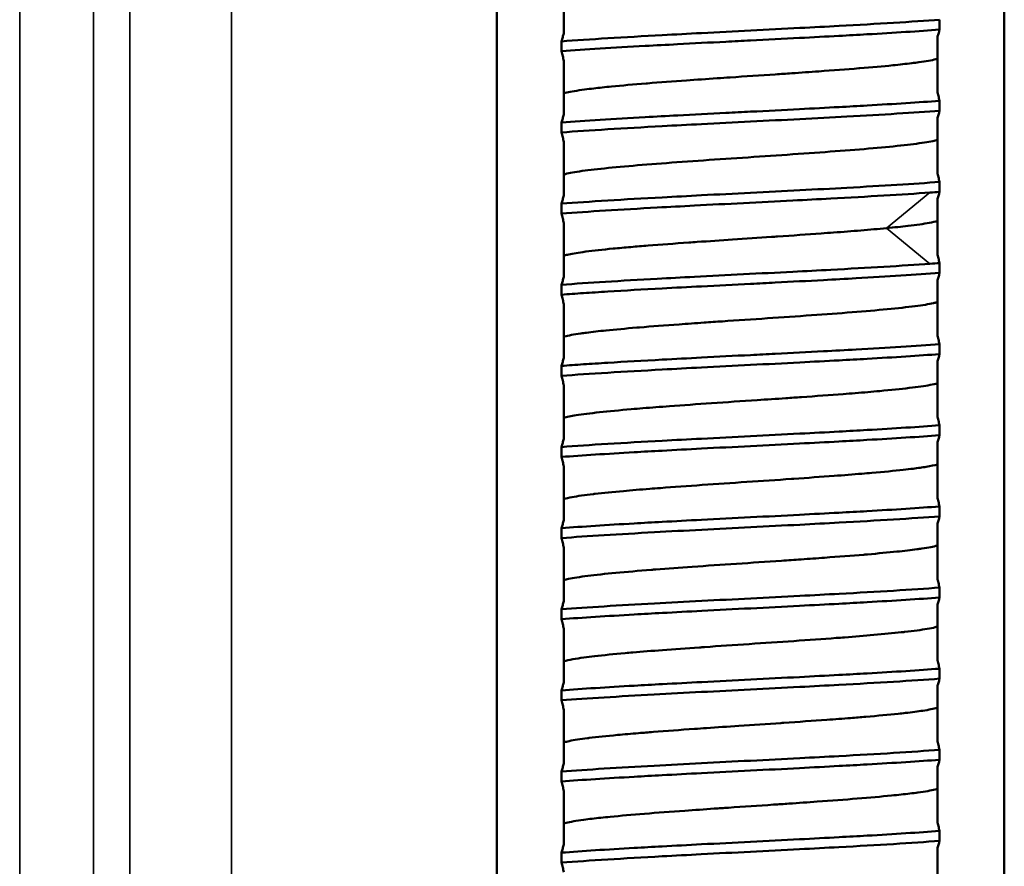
# Model space of a CAD drawing. Header units: inches. Extents: x 0 to 234, y 0 to 165.
# Tile 39 of 85: x 61.738 to 62.12, y 123.195 to 123.524. Entities that reach past the tile are written whole.
import ezdxf

# ---------------------------------------------------------------- set-up
doc = ezdxf.new("R2010")
doc.units = ezdxf.units.IN
doc.header["$LTSCALE"] = 10
doc.header["$MEASUREMENT"] = 0
doc.layers.add('Visible (ANSI)', color=7, linetype='Continuous', lineweight=50)
doc.layers.add('Visible Narrow (ANSI)', color=7, linetype='Continuous', lineweight=35)

msp = doc.modelspace()

# ---------------------------------------------------------------- linework, layer by layer
at = {"layer": 'Visible (ANSI)'}
for p, q in [((61.92331, 127.70481), (61.92331, 122.85441)), ((62.12016, 127.70481), (62.12016, 122.85441)), ((61.94928, 123.53909), (61.94928, 123.51827)), ((62.09504, 123.52358), (62.09504, 123.51973)), ((61.94843, 123.5113), (61.94843, 123.51516)), ((62.09419, 123.51662), (62.09419, 123.4958)), ((61.94928, 123.5076), (61.94928, 123.48678)), ((62.09504, 123.49209), (62.09504, 123.48823)), ((61.94843, 123.47981), (61.94843, 123.48366)), ((62.09419, 123.48512), (62.09419, 123.4643)), ((61.94928, 123.4761), (61.94928, 123.45528)), ((62.09504, 123.46059), (62.09504, 123.45674)), ((61.94843, 123.44831), (61.94843, 123.45217)), ((62.09419, 123.45362), (62.09419, 123.4328)), ((61.94928, 123.44461), (61.94928, 123.42378)), ((62.09504, 123.4291), (62.09504, 123.42524)), ((62.09419, 123.42213), (62.09419, 123.40131)), ((61.94843, 123.41682), (61.94843, 123.42067)), ((61.94928, 123.41311), (61.94928, 123.39229)), ((62.09504, 123.3976), (62.09504, 123.39374)), ((61.94843, 123.38532), (61.94843, 123.38918)), ((62.09419, 123.39063), (62.09419, 123.36981)), ((61.94928, 123.38161), (61.94928, 123.36079)), ((62.09504, 123.3661), (62.09504, 123.36225)), ((61.94843, 123.35382), (61.94843, 123.35768)), ((62.09419, 123.35914), (62.09419, 123.33832)), ((61.94928, 123.35012), (61.94928, 123.3293)), ((62.09504, 123.33461), (62.09504, 123.33075)), ((61.94843, 123.32233), (61.94843, 123.32618)), ((62.09419, 123.32764), (62.09419, 123.30682)), ((61.94928, 123.31862), (61.94928, 123.2978)), ((62.09504, 123.30311), (62.09504, 123.29926)), ((62.09419, 123.29614), (62.09419, 123.27532)), ((61.94843, 123.29083), (61.94843, 123.29469)), ((61.94928, 123.28712), (61.94928, 123.2663)), ((62.09504, 123.27162), (62.09504, 123.26776)), ((61.94843, 123.25934), (61.94843, 123.26319)), ((62.09419, 123.26465), (62.09419, 123.24383)), ((61.94928, 123.25563), (61.94928, 123.23481)), ((62.09504, 123.24012), (62.09504, 123.23626)), ((61.94843, 123.22784), (61.94843, 123.2317)), ((62.09419, 123.23315), (62.09419, 123.21233)), ((61.94928, 123.22413), (61.94928, 123.20331)), ((62.09504, 123.20862), (62.09504, 123.20477)), ((61.94843, 123.19634), (61.94843, 123.2002)), ((62.09419, 123.20166), (62.09419, 123.18083))]:
    msp.add_line(p, q, dxfattribs=at)
for centre, major_axis, ratio, start_param, end_param in [((62.02155, 123.4565), (0.09862, 0.00353), 0.036263, 5.497148, 5.551845), ((62.02154, 123.42906), (-0.09862, -0.00338), 0.0376, 2.355611, 2.410308)]:
    msp.add_ellipse(centre, major_axis=major_axis, ratio=ratio, start_param=start_param, end_param=end_param, dxfattribs=at)
for points, knots in [([(62.09504, 123.52358), (62.08973, 123.52318), (62.08373, 123.52278), (62.0706, 123.52197), (62.06352, 123.52156), (62.05113, 123.52089), (62.04604, 123.52062), (62.03459, 123.52003), (62.0282, 123.5197), (62.0154, 123.51905), (62.00901, 123.51872), (61.99754, 123.51813), (61.99244, 123.51786), (61.98001, 123.51718), (61.97291, 123.51678), (61.95976, 123.51597), (61.95374, 123.51557), (61.94843, 123.51516)], [0.000001, 0.000001, 0.000001, 0.000001, 0.0606308, 0.0606308, 0.1212647, 0.1212647, 0.1614984, 0.1614984, 0.2103458, 0.2103458, 0.2591905, 0.2591905, 0.2995726, 0.2995726, 0.3603058, 0.3603058, 0.4210462, 0.4210462, 0.4210462, 0.4210462]), ([(61.94843, 123.5113), (61.95294, 123.51165), (61.95795, 123.51199), (61.96882, 123.51268), (61.97466, 123.51302), (61.98488, 123.5136), (61.9891, 123.51382), (61.99951, 123.51438), (62.00578, 123.5147), (62.0153, 123.51519), (62.01849, 123.51535), (62.02808, 123.51584), (62.03445, 123.51616), (62.04592, 123.51676), (62.05103, 123.51703), (62.05973, 123.5175), (62.06336, 123.5177), (62.07219, 123.51821), (62.07723, 123.51851), (62.08667, 123.51912), (62.09105, 123.51942), (62.09504, 123.51973)], [0.000001, 0.000001, 0.000001, 0.000001, 0.0515254, 0.0515254, 0.1030202, 0.1030202, 0.1373355, 0.1373355, 0.1859656, 0.1859656, 0.2103388, 0.2103388, 0.2590951, 0.2590951, 0.2995468, 0.2995468, 0.3298425, 0.3298425, 0.3753508, 0.3753508, 0.4209079, 0.4209079, 0.4209079, 0.4209079]), ([(61.94843, 123.51516), (61.94857, 123.5157), (61.94871, 123.51622), (61.94899, 123.51726), (61.94914, 123.51777), (61.94928, 123.51827)], [0.000001, 0.000001, 0.000001, 0.000001, 0.01112773, 0.01112773, 0.02225422, 0.02225422, 0.02225422, 0.02225422]), ([(62.09504, 123.51973), (62.0949, 123.51919), (62.09475, 123.51867), (62.09447, 123.51763), (62.09433, 123.51712), (62.09419, 123.51662)], [0.000001, 0.000001, 0.000001, 0.000001, 0.01112773, 0.01112773, 0.02225425, 0.02225425, 0.02225425, 0.02225425]), ([(61.94928, 123.5076), (61.94914, 123.5082), (61.949, 123.50882), (61.94871, 123.51005), (61.94857, 123.51068), (61.94843, 123.5113)], [0.000001, 0.000001, 0.000001, 0.000001, 0.01141784, 0.01141784, 0.02283508, 0.02283508, 0.02283508, 0.02283508]), ([(61.94928, 123.495), (61.94961, 123.49509), (61.94998, 123.49519), (61.95039, 123.49528), (61.95206, 123.49568), (61.95439, 123.49607), (61.95732, 123.49646), (61.95844, 123.49661), (61.95964, 123.49676), (61.96093, 123.49691), (61.96302, 123.49715), (61.96531, 123.49739), (61.96779, 123.49764), (61.9718, 123.49803), (61.97631, 123.49842), (61.98121, 123.49881), (61.9814, 123.49883), (61.98159, 123.49884), (61.98178, 123.49886), (61.98652, 123.49924), (61.99158, 123.49961), (61.99685, 123.49999), (62.00071, 123.50026), (62.00469, 123.50054), (62.00874, 123.50082), (62.01044, 123.50093), (62.01215, 123.50105), (62.01386, 123.50117), (62.01967, 123.50156), (62.02552, 123.50195), (62.03131, 123.50234), (62.03344, 123.50249), (62.03557, 123.50263), (62.03768, 123.50278), (62.04127, 123.50303), (62.0448, 123.50327), (62.04822, 123.50352), (62.05367, 123.50391), (62.05886, 123.5043), (62.06369, 123.5047), (62.06381, 123.50471), (62.06394, 123.50472), (62.06407, 123.50473), (62.06875, 123.50511), (62.07303, 123.50549), (62.07685, 123.50587), (62.07955, 123.50614), (62.08202, 123.50641), (62.08422, 123.50669), (62.0852, 123.50681), (62.08613, 123.50693), (62.08699, 123.50705), (62.0898, 123.50744), (62.09201, 123.50783), (62.09355, 123.50822), (62.09378, 123.50828), (62.09399, 123.50834), (62.09419, 123.5084)], [1.9870279, 1.9870279, 1.9870279, 1.9870279, 1.9978932, 1.9978932, 1.9978932, 2.0425455, 2.0425455, 2.0425455, 2.0595595, 2.0595595, 2.0595595, 2.0871052, 2.0871052, 2.0871052, 2.1317848, 2.1317848, 2.1317848, 2.1335288, 2.1335288, 2.1335288, 2.1764473, 2.1764473, 2.1764473, 2.2078382, 2.2078382, 2.2078382, 2.2210108, 2.2210108, 2.2210108, 2.265656, 2.265656, 2.265656, 2.2821326, 2.2821326, 2.2821326, 2.3102109, 2.3102109, 2.3102109, 2.3548889, 2.3548889, 2.3548889, 2.3560748, 2.3560748, 2.3560748, 2.3995557, 2.3995557, 2.3995557, 2.430395, 2.430395, 2.430395, 2.444114, 2.444114, 2.444114, 2.4887543, 2.4887543, 2.4887543, 2.4952564, 2.4952564, 2.4952564, 2.4952564]), ([(62.09419, 123.4958), (62.09433, 123.49519), (62.09447, 123.49458), (62.09475, 123.49334), (62.09489, 123.49272), (62.09504, 123.49209)], [0.000001, 0.000001, 0.000001, 0.000001, 0.01141791, 0.01141791, 0.02283521, 0.02283521, 0.02283521, 0.02283521]), ([(62.09504, 123.49209), (62.09105, 123.49178), (62.08668, 123.49148), (62.07724, 123.49087), (62.07221, 123.49057), (62.06339, 123.49006), (62.05976, 123.48986), (62.05107, 123.48939), (62.04596, 123.48912), (62.0345, 123.48853), (62.02812, 123.4882), (62.01854, 123.48771), (62.01535, 123.48755), (62.00582, 123.48706), (61.99955, 123.48674), (61.98914, 123.48619), (61.98492, 123.48596), (61.97468, 123.48538), (61.96884, 123.48504), (61.95796, 123.48435), (61.95294, 123.48401), (61.94843, 123.48366)], [0.000001, 0.000001, 0.000001, 0.000001, 0.0455248, 0.0455248, 0.0909996, 0.0909996, 0.1212718, 0.1212718, 0.1616933, 0.1616933, 0.2104485, 0.2104485, 0.2348217, 0.2348217, 0.2834578, 0.2834578, 0.317801, 0.317801, 0.3693389, 0.3693389, 0.420906, 0.420906, 0.420906, 0.420906]), ([(61.94843, 123.47981), (61.95374, 123.48021), (61.95975, 123.48062), (61.97289, 123.48143), (61.97999, 123.48183), (61.9924, 123.48251), (61.99751, 123.48278), (62.00898, 123.48337), (62.01536, 123.4837), (62.03458, 123.48467), (62.04727, 123.48532), (62.06597, 123.48635), (62.07247, 123.48673), (62.08456, 123.48748), (62.0901, 123.48785), (62.09504, 123.48823)], [0.000001, 0.000001, 0.000001, 0.000001, 0.0606935, 0.0606935, 0.1213862, 0.1213862, 0.1617709, 0.1617709, 0.2105912, 0.2105912, 0.3083799, 0.3083799, 0.3648098, 0.3648098, 0.4212619, 0.4212619, 0.4212619, 0.4212619]), ([(61.94843, 123.48366), (61.94857, 123.4842), (61.94871, 123.48473), (61.94899, 123.48576), (61.94914, 123.48627), (61.94928, 123.48678)], [0.000001, 0.000001, 0.000001, 0.000001, 0.01112769, 0.01112769, 0.02225416, 0.02225416, 0.02225416, 0.02225416]), ([(62.09504, 123.48823), (62.0949, 123.4877), (62.09475, 123.48717), (62.09447, 123.48613), (62.09433, 123.48562), (62.09419, 123.48512)], [0.000001, 0.000001, 0.000001, 0.000001, 0.01112769, 0.01112769, 0.02225416, 0.02225416, 0.02225416, 0.02225416]), ([(61.94928, 123.4761), (61.94914, 123.47671), (61.949, 123.47732), (61.94871, 123.47856), (61.94857, 123.47918), (61.94843, 123.47981)], [0.000001, 0.000001, 0.000001, 0.000001, 0.01141811, 0.01141811, 0.02283908, 0.02283908, 0.02283908, 0.02283908]), ([(61.94928, 123.4635), (61.9493, 123.46351), (61.94932, 123.46351), (61.94934, 123.46352), (61.95072, 123.46391), (61.95276, 123.4643), (61.95541, 123.46469), (61.95805, 123.46509), (61.96132, 123.46548), (61.96511, 123.46587), (61.9689, 123.46626), (61.9732, 123.46666), (61.97791, 123.46705), (61.98262, 123.46744), (61.98776, 123.46783), (61.99312, 123.46822), (61.9985, 123.46862), (62.00413, 123.46901), (62.0099, 123.4694), (62.01566, 123.46979), (62.02152, 123.47019), (62.02733, 123.47058), (62.03312, 123.47097), (62.0389, 123.47136), (62.04445, 123.47175), (62.05001, 123.47215), (62.05533, 123.47254), (62.06032, 123.47293), (62.0653, 123.47332), (62.06995, 123.47372), (62.07408, 123.47411), (62.07823, 123.4745), (62.08188, 123.47489), (62.08497, 123.47528), (62.08805, 123.47568), (62.09055, 123.47607), (62.09239, 123.47646), (62.09308, 123.47661), (62.09368, 123.47675), (62.09419, 123.4769)], [0.7918744, 0.7918744, 0.7918744, 0.7918744, 0.7925525, 0.7925525, 0.7925525, 0.8372193, 0.8372193, 0.8372193, 0.881839, 0.881839, 0.881839, 0.9265377, 0.9265377, 0.9265377, 0.9711365, 0.9711365, 0.9711365, 1.0158453, 1.0158453, 1.0158453, 1.0605107, 1.0605107, 1.0605107, 1.1051207, 1.1051207, 1.1051207, 1.1498104, 1.1498104, 1.1498104, 1.1944011, 1.1944011, 1.1944011, 1.2391034, 1.2391034, 1.2391034, 1.2837669, 1.2837669, 1.2837669, 1.3005102, 1.3005102, 1.3005102, 1.3005102]), ([(62.09419, 123.4643), (62.09433, 123.46369), (62.09447, 123.46308), (62.09475, 123.46184), (62.09489, 123.46122), (62.09504, 123.46059)], [0.000001, 0.000001, 0.000001, 0.000001, 0.01141783, 0.01141783, 0.02283506, 0.02283506, 0.02283506, 0.02283506]), ([(62.09504, 123.46059), (62.0901, 123.46022), (62.08456, 123.45984), (62.07247, 123.45909), (62.06597, 123.45871), (62.04727, 123.45768), (62.03458, 123.45703), (62.01536, 123.45606), (62.00898, 123.45573), (61.99751, 123.45513), (61.99241, 123.45487), (61.97999, 123.45419), (61.97289, 123.45379), (61.95975, 123.45298), (61.95374, 123.45257), (61.94843, 123.45217)], [0.000001, 0.000001, 0.000001, 0.000001, 0.0564515, 0.0564515, 0.1128799, 0.1128799, 0.2106693, 0.2106693, 0.2594902, 0.2594902, 0.2998754, 0.2998754, 0.3605686, 0.3605686, 0.4212616, 0.4212616, 0.4212616, 0.4212616]), ([(61.94843, 123.44831), (61.95351, 123.4487), (61.95922, 123.44909), (61.9717, 123.44986), (61.97842, 123.45025), (61.9902, 123.45089), (61.99503, 123.45115), (62.00621, 123.45173), (62.01257, 123.45206), (62.02537, 123.45271), (62.03177, 123.45303), (62.04308, 123.45362), (62.048, 123.45388), (62.06004, 123.45452), (62.06697, 123.45491), (62.07994, 123.45569), (62.08594, 123.45607), (62.09133, 123.45646)], [0.000001, 0.000001, 0.000001, 0.000001, 0.0580246, 0.0580246, 0.1160584, 0.1160584, 0.1546425, 0.1546425, 0.2034658, 0.2034658, 0.2523048, 0.2523048, 0.2909739, 0.2909739, 0.3491384, 0.3491384, 0.4072937, 0.4072937, 0.4072937, 0.4072937]), ([(62.09504, 123.45674), (62.0949, 123.4562), (62.09475, 123.45567), (62.09447, 123.45464), (62.09433, 123.45413), (62.09419, 123.45362)], [0.000001, 0.000001, 0.000001, 0.000001, 0.01112777, 0.01112777, 0.02225429, 0.02225429, 0.02225429, 0.02225429]), ([(61.94843, 123.45217), (61.94857, 123.4527), (61.94871, 123.45323), (61.94899, 123.45427), (61.94914, 123.45478), (61.94928, 123.45528)], [0.000001, 0.000001, 0.000001, 0.000001, 0.0111256, 0.0111256, 0.02224766, 0.02224766, 0.02224766, 0.02224766]), ([(61.94928, 123.44461), (61.94914, 123.44521), (61.949, 123.44582), (61.94871, 123.44706), (61.94857, 123.44768), (61.94843, 123.44831)], [0.000001, 0.000001, 0.000001, 0.000001, 0.01141783, 0.01141783, 0.02283505, 0.02283505, 0.02283505, 0.02283505]), ([(62.0744, 123.44264), (62.07748, 123.44293), (62.08028, 123.44323), (62.08276, 123.44352), (62.0861, 123.44391), (62.08889, 123.4443), (62.09102, 123.44469), (62.09232, 123.44493), (62.09337, 123.44517), (62.09419, 123.4454)], [0.0000019, 0.0000019, 0.0000019, 0.0000019, 0.0332445, 0.0332445, 0.0332445, 0.0778313, 0.0778313, 0.0778313, 0.1047978, 0.1047978, 0.1047978, 0.1047978]), ([(61.94928, 123.432), (61.94968, 123.43212), (61.95014, 123.43224), (61.95065, 123.43235), (61.95217, 123.43269), (61.95419, 123.43304), (61.95667, 123.43338), (61.95703, 123.43343), (61.9574, 123.43348), (61.95778, 123.43353), (61.96078, 123.43392), (61.96435, 123.43431), (61.96842, 123.43471), (61.97058, 123.43491), (61.97289, 123.43512), (61.97533, 123.43533), (61.97746, 123.43552), (61.97968, 123.4357), (61.98198, 123.43588), (61.98691, 123.43627), (61.99219, 123.43667), (61.99772, 123.43706), (61.99882, 123.43714), (61.99993, 123.43722), (62.00105, 123.43729), (62.00554, 123.43761), (62.01014, 123.43792), (62.01477, 123.43824), (62.01977, 123.43857), (62.02481, 123.43891), (62.02982, 123.43925), (62.03062, 123.4393), (62.03142, 123.43936), (62.03221, 123.43941), (62.03799, 123.4398), (62.04365, 123.4402), (62.04907, 123.44059), (62.05072, 123.44071), (62.05234, 123.44083), (62.05394, 123.44095), (62.05761, 123.44122), (62.06112, 123.44149), (62.06444, 123.44176), (62.06799, 123.44206), (62.07133, 123.44235), (62.0744, 123.44264)], [5.1984002, 5.1984002, 5.1984002, 5.1984002, 5.2116494, 5.2116494, 5.2116494, 5.250634, 5.250634, 5.250634, 5.2563171, 5.2563171, 5.2563171, 5.3010416, 5.3010416, 5.3010416, 5.3248238, 5.3248238, 5.3248238, 5.3456594, 5.3456594, 5.3456594, 5.3903793, 5.3903793, 5.3903793, 5.3992826, 5.3992826, 5.3992826, 5.4350223, 5.4350223, 5.4350223, 5.4735529, 5.4735529, 5.4735529, 5.4796882, 5.4796882, 5.4796882, 5.5243632, 5.5243632, 5.5243632, 5.5378979, 5.5378979, 5.5378979, 5.56895, 5.56895, 5.56895, 5.6021926, 5.6021926, 5.6021926, 5.6021926]), ([(62.09419, 123.4328), (62.09433, 123.4322), (62.09447, 123.43158), (62.09475, 123.43035), (62.09489, 123.42972), (62.09504, 123.4291)], [0.000001, 0.000001, 0.000001, 0.000001, 0.01141788, 0.01141788, 0.02283518, 0.02283518, 0.02283518, 0.02283518]), ([(62.09133, 123.42882), (62.08594, 123.42843), (62.07994, 123.42805), (62.06697, 123.42727), (62.06004, 123.42688), (62.048, 123.42624), (62.04308, 123.42598), (62.03177, 123.42539), (62.02537, 123.42507), (62.01257, 123.42442), (62.00621, 123.42409), (61.99503, 123.42351), (61.9902, 123.42325), (61.97842, 123.42261), (61.9717, 123.42222), (61.95922, 123.42145), (61.95351, 123.42106), (61.94843, 123.42067)], [0.0000016, 0.0000016, 0.0000016, 0.0000016, 0.0581572, 0.0581572, 0.1163221, 0.1163221, 0.1549914, 0.1549914, 0.2038298, 0.2038298, 0.2526527, 0.2526527, 0.291237, 0.291237, 0.3492713, 0.3492713, 0.4072954, 0.4072954, 0.4072954, 0.4072954]), ([(61.94843, 123.41682), (61.95108, 123.41702), (61.95391, 123.41722), (61.95989, 123.41763), (61.96304, 123.41783), (61.97289, 123.41844), (61.97998, 123.41884), (61.99239, 123.41951), (61.9975, 123.41978), (62.00897, 123.42038), (62.01535, 123.4207), (62.02494, 123.42119), (62.02813, 123.42135), (62.03765, 123.42184), (62.04392, 123.42217), (62.05433, 123.42272), (62.05855, 123.42295), (62.06879, 123.42352), (62.07462, 123.42386), (62.08551, 123.42455), (62.09052, 123.4249), (62.09504, 123.42524)], [0.000001, 0.000001, 0.000001, 0.000001, 0.0303206, 0.0303206, 0.0606385, 0.0606385, 0.1212965, 0.1212965, 0.1617042, 0.1617042, 0.2104956, 0.2104956, 0.2348654, 0.2348654, 0.2834836, 0.2834836, 0.3178293, 0.3178293, 0.3693501, 0.3693501, 0.4209258, 0.4209258, 0.4209258, 0.4209258]), ([(61.94843, 123.42067), (61.94857, 123.42121), (61.94871, 123.42173), (61.94899, 123.42277), (61.94914, 123.42328), (61.94928, 123.42378)], [0.000001, 0.000001, 0.000001, 0.000001, 0.01112768, 0.01112768, 0.02225414, 0.02225414, 0.02225414, 0.02225414]), ([(62.09504, 123.42524), (62.0949, 123.42471), (62.09475, 123.42418), (62.09447, 123.42314), (62.09433, 123.42263), (62.09419, 123.42213)], [0.000001, 0.000001, 0.000001, 0.000001, 0.01112769, 0.01112769, 0.02225415, 0.02225415, 0.02225415, 0.02225415]), ([(61.94928, 123.41311), (61.94914, 123.41372), (61.949, 123.41433), (61.94871, 123.41556), (61.94857, 123.41619), (61.94843, 123.41682)], [0.000001, 0.000001, 0.000001, 0.000001, 0.01141802, 0.01141802, 0.022837, 0.022837, 0.022837, 0.022837]), ([(61.94928, 123.40051), (61.94937, 123.40053), (61.94946, 123.40056), (61.94956, 123.40059), (61.951, 123.40098), (61.95311, 123.40137), (61.95583, 123.40176), (61.95654, 123.40187), (61.95729, 123.40197), (61.95808, 123.40207), (61.96032, 123.40236), (61.96287, 123.40265), (61.9657, 123.40294), (61.96926, 123.4033), (61.97324, 123.40367), (61.9776, 123.40403), (61.97795, 123.40406), (61.9783, 123.40409), (61.97866, 123.40412), (61.98342, 123.40451), (61.98856, 123.4049), (61.99397, 123.40529), (61.99712, 123.40552), (62.00036, 123.40575), (62.00368, 123.40598), (62.00603, 123.40614), (62.00841, 123.40631), (62.0108, 123.40647), (62.01657, 123.40686), (62.02242, 123.40725), (62.02824, 123.40765), (62.03404, 123.40804), (62.0398, 123.40843), (62.04532, 123.40882), (62.05084, 123.40921), (62.05614, 123.40961), (62.0611, 123.41), (62.06606, 123.41039), (62.07063, 123.41078), (62.07473, 123.41118), (62.07881, 123.41157), (62.08243, 123.41196), (62.08545, 123.41235), (62.08847, 123.41274), (62.09089, 123.41314), (62.09267, 123.41353), (62.0931, 123.41362), (62.09349, 123.41372), (62.09384, 123.41381), (62.09396, 123.41384), (62.09408, 123.41388), (62.09419, 123.41391)], [4.0029387, 4.0029387, 4.0029387, 4.0029387, 4.0059476, 4.0059476, 4.0059476, 4.050618, 4.050618, 4.050618, 4.0622633, 4.0622633, 4.0622633, 4.0952077, 4.0952077, 4.0952077, 4.136559, 4.136559, 4.136559, 4.1398696, 4.1398696, 4.1398696, 4.1845651, 4.1845651, 4.1845651, 4.2106178, 4.2106178, 4.2106178, 4.2291475, 4.2291475, 4.2291475, 4.2738276, 4.2738276, 4.2738276, 4.3184276, 4.3184276, 4.3184276, 4.3630912, 4.3630912, 4.3630912, 4.4077934, 4.4077934, 4.4077934, 4.4523841, 4.4523841, 4.4523841, 4.4970738, 4.4970738, 4.4970738, 4.5077707, 4.5077707, 4.5077707, 4.5114371, 4.5114371, 4.5114371, 4.5114371]), ([(62.09419, 123.40131), (62.09433, 123.4007), (62.09447, 123.40009), (62.09475, 123.39885), (62.09489, 123.39823), (62.09504, 123.3976)], [0.000001, 0.000001, 0.000001, 0.000001, 0.01141783, 0.01141783, 0.02283505, 0.02283505, 0.02283505, 0.02283505]), ([(62.09504, 123.3976), (62.09052, 123.39726), (62.08551, 123.39691), (62.07462, 123.39622), (62.06879, 123.39588), (62.05855, 123.39531), (62.05433, 123.39508), (62.04392, 123.39452), (62.03765, 123.3942), (62.02813, 123.39371), (62.02494, 123.39355), (62.01535, 123.39306), (62.00897, 123.39274), (61.9975, 123.39214), (61.99239, 123.39187), (61.97998, 123.3912), (61.97289, 123.3908), (61.96304, 123.39019), (61.95989, 123.38999), (61.95391, 123.38958), (61.95108, 123.38938), (61.94843, 123.38918)], [0.000001, 0.000001, 0.000001, 0.000001, 0.0515768, 0.0515768, 0.1030979, 0.1030979, 0.137444, 0.137444, 0.1860625, 0.1860625, 0.2104326, 0.2104326, 0.2592247, 0.2592247, 0.2996326, 0.2996326, 0.3602907, 0.3602907, 0.3906087, 0.3906087, 0.4209285, 0.4209285, 0.4209285, 0.4209285]), ([(61.94843, 123.38532), (61.95374, 123.38573), (61.95975, 123.38613), (61.9729, 123.38694), (61.98, 123.38734), (61.9924, 123.38802), (61.99749, 123.38829), (62.00894, 123.38888), (62.01532, 123.38921), (62.02812, 123.38986), (62.0345, 123.39018), (62.04597, 123.39078), (62.05107, 123.39105), (62.05976, 123.39152), (62.06339, 123.39172), (62.07222, 123.39223), (62.07725, 123.39253), (62.08668, 123.39314), (62.09106, 123.39344), (62.09504, 123.39374)], [0.000001, 0.000001, 0.000001, 0.000001, 0.0607188, 0.0607188, 0.1214147, 0.1214147, 0.1616839, 0.1616839, 0.2104858, 0.2104858, 0.2593175, 0.2593175, 0.2996907, 0.2996907, 0.3300008, 0.3300008, 0.3754805, 0.3754805, 0.4209699, 0.4209699, 0.4209699, 0.4209699]), ([(61.94843, 123.38918), (61.94857, 123.38971), (61.94871, 123.39024), (61.94899, 123.39128), (61.94914, 123.39179), (61.94928, 123.39229)], [0.000001, 0.000001, 0.000001, 0.000001, 0.01113101, 0.01113101, 0.02225975, 0.02225975, 0.02225975, 0.02225975]), ([(62.09504, 123.39374), (62.0949, 123.39321), (62.09475, 123.39268), (62.09447, 123.39164), (62.09433, 123.39113), (62.09419, 123.39063)], [0.000001, 0.000001, 0.000001, 0.000001, 0.01112775, 0.01112775, 0.02225426, 0.02225426, 0.02225426, 0.02225426]), ([(61.94928, 123.38161), (61.94914, 123.38222), (61.949, 123.38283), (61.94871, 123.38407), (61.94857, 123.38469), (61.94843, 123.38532)], [0.000001, 0.000001, 0.000001, 0.000001, 0.01141779, 0.01141779, 0.02283503, 0.02283503, 0.02283503, 0.02283503]), ([(61.94928, 123.36901), (61.95041, 123.36934), (61.95202, 123.36967), (61.95406, 123.37), (61.95649, 123.37039), (61.95955, 123.37078), (61.96315, 123.37118), (61.96676, 123.37157), (61.97088, 123.37196), (61.97546, 123.37235), (61.97692, 123.37248), (61.97843, 123.3726), (61.97998, 123.37273), (61.98327, 123.373), (61.98672, 123.37326), (61.9903, 123.37353), (61.99551, 123.37392), (62.00099, 123.3743), (62.00663, 123.37469), (62.01243, 123.37509), (62.01834, 123.37548), (62.02425, 123.37588), (62.02798, 123.37613), (62.03171, 123.37638), (62.0354, 123.37664), (62.03745, 123.37678), (62.03948, 123.37692), (62.04149, 123.37706), (62.04711, 123.37745), (62.05254, 123.37784), (62.05765, 123.37823), (62.05922, 123.37835), (62.06076, 123.37848), (62.06227, 123.3786), (62.06567, 123.37887), (62.06887, 123.37914), (62.07184, 123.37941), (62.07615, 123.3798), (62.07999, 123.38019), (62.08328, 123.38059), (62.08657, 123.38098), (62.08928, 123.38137), (62.09135, 123.38176), (62.09249, 123.38198), (62.09344, 123.3822), (62.09419, 123.38241)], [2.8082906, 2.8082906, 2.8082906, 2.8082906, 2.8457829, 2.8457829, 2.8457829, 2.8903378, 2.8903378, 2.8903378, 2.9349764, 2.9349764, 2.9349764, 2.9492653, 2.9492653, 2.9492653, 2.9795329, 2.9795329, 2.9795329, 3.0236019, 3.0236019, 3.0236019, 3.0688872, 3.0688872, 3.0688872, 3.0975205, 3.0975205, 3.0975205, 3.1134402, 3.1134402, 3.1134402, 3.1580805, 3.1580805, 3.1580805, 3.1717995, 3.1717995, 3.1717995, 3.2026388, 3.2026388, 3.2026388, 3.2473056, 3.2473056, 3.2473056, 3.2919836, 3.2919836, 3.2919836, 3.3165668, 3.3165668, 3.3165668, 3.3165668]), ([(62.09419, 123.36981), (62.09433, 123.3692), (62.09447, 123.36859), (62.09475, 123.36736), (62.09489, 123.36673), (62.09504, 123.3661)], [0.000001, 0.000001, 0.000001, 0.000001, 0.01141787, 0.01141787, 0.02283516, 0.02283516, 0.02283516, 0.02283516]), ([(62.09504, 123.3661), (62.09106, 123.3658), (62.08668, 123.3655), (62.07725, 123.36489), (62.07222, 123.36459), (62.06339, 123.36408), (62.05976, 123.36388), (62.05107, 123.36341), (62.04597, 123.36314), (62.0345, 123.36254), (62.02812, 123.36222), (62.01532, 123.36157), (62.00894, 123.36124), (61.99749, 123.36065), (61.9924, 123.36038), (61.98, 123.3597), (61.9729, 123.3593), (61.95975, 123.35849), (61.95374, 123.35809), (61.94843, 123.35768)], [0.000001, 0.000001, 0.000001, 0.000001, 0.0454901, 0.0454901, 0.0909697, 0.0909697, 0.1212795, 0.1212795, 0.1616525, 0.1616525, 0.2104845, 0.2104845, 0.2592866, 0.2592866, 0.2995556, 0.2995556, 0.3602511, 0.3602511, 0.4209684, 0.4209684, 0.4209684, 0.4209684]), ([(61.94843, 123.35382), (61.95241, 123.35413), (61.95679, 123.35443), (61.96622, 123.35504), (61.97125, 123.35534), (61.98007, 123.35585), (61.9837, 123.35605), (61.99239, 123.35652), (61.99749, 123.35679), (62.00895, 123.35739), (62.01533, 123.35771), (62.0281, 123.35836), (62.03447, 123.35869), (62.04593, 123.35928), (62.05104, 123.35955), (62.05973, 123.36002), (62.06336, 123.36022), (62.07219, 123.36073), (62.07723, 123.36103), (62.08667, 123.36164), (62.09105, 123.36194), (62.09504, 123.36225)], [0.000001, 0.000001, 0.000001, 0.000001, 0.0455143, 0.0455143, 0.0909623, 0.0909623, 0.1212611, 0.1212611, 0.1616569, 0.1616569, 0.210414, 0.210414, 0.2591246, 0.2591246, 0.2995275, 0.2995275, 0.3298315, 0.3298315, 0.3753293, 0.3753293, 0.4208923, 0.4208923, 0.4208923, 0.4208923]), ([(61.94843, 123.35768), (61.94857, 123.35822), (61.94871, 123.35874), (61.94899, 123.35978), (61.94914, 123.36029), (61.94928, 123.36079)], [0.000001, 0.000001, 0.000001, 0.000001, 0.01112771, 0.01112771, 0.02225417, 0.02225417, 0.02225417, 0.02225417]), ([(62.09504, 123.36225), (62.0949, 123.36171), (62.09475, 123.36119), (62.09447, 123.36015), (62.09433, 123.35964), (62.09419, 123.35914)], [0.000001, 0.000001, 0.000001, 0.000001, 0.01112775, 0.01112775, 0.02225425, 0.02225425, 0.02225425, 0.02225425]), ([(61.94928, 123.35012), (61.94914, 123.35072), (61.949, 123.35134), (61.94871, 123.35257), (61.94857, 123.3532), (61.94843, 123.35382)], [0.000001, 0.000001, 0.000001, 0.000001, 0.01141788, 0.01141788, 0.02283519, 0.02283519, 0.02283519, 0.02283519]), ([(61.94928, 123.33752), (61.9493, 123.33752), (61.94932, 123.33753), (61.94934, 123.33753), (61.95016, 123.33777), (61.95121, 123.338), (61.95249, 123.33823), (61.95463, 123.33863), (61.95741, 123.33902), (61.96077, 123.33941), (61.96098, 123.33943), (61.96119, 123.33946), (61.96141, 123.33948), (61.96462, 123.33985), (61.9683, 123.34022), (61.97239, 123.34059), (61.97556, 123.34087), (61.97897, 123.34116), (61.98259, 123.34144), (61.98394, 123.34155), (61.98532, 123.34166), (61.98672, 123.34176), (61.99187, 123.34216), (61.99733, 123.34255), (62.00297, 123.34294), (62.0086, 123.34333), (62.01444, 123.34373), (62.02025, 123.34412), (62.02607, 123.34451), (62.0319, 123.3449), (62.03761, 123.34529), (62.0379, 123.34531), (62.03819, 123.34533), (62.03848, 123.34535), (62.04388, 123.34573), (62.04912, 123.3461), (62.0541, 123.34647), (62.05785, 123.34675), (62.06145, 123.34703), (62.06486, 123.34731), (62.06621, 123.34742), (62.06753, 123.34753), (62.06881, 123.34765), (62.07333, 123.34804), (62.07741, 123.34843), (62.08094, 123.34882), (62.08229, 123.34897), (62.08356, 123.34912), (62.08475, 123.34927), (62.08668, 123.34951), (62.08838, 123.34976), (62.08983, 123.35), (62.09167, 123.3503), (62.09313, 123.35061), (62.09419, 123.35092)], [1.6136186, 1.6136186, 1.6136186, 1.6136186, 1.6142855, 1.6142855, 1.6142855, 1.640821, 1.640821, 1.640821, 1.6855101, 1.6855101, 1.6855101, 1.688314, 1.688314, 1.688314, 1.7301708, 1.7301708, 1.7301708, 1.7626125, 1.7626125, 1.7626125, 1.7747507, 1.7747507, 1.7747507, 1.8194117, 1.8194117, 1.8194117, 1.863978, 1.863978, 1.863978, 1.9086616, 1.9086616, 1.9086616, 1.9109441, 1.9109441, 1.9109441, 1.9533223, 1.9533223, 1.9533223, 1.9852466, 1.9852466, 1.9852466, 1.9978932, 1.9978932, 1.9978932, 2.0425455, 2.0425455, 2.0425455, 2.0595595, 2.0595595, 2.0595595, 2.0871052, 2.0871052, 2.0871052, 2.121967, 2.121967, 2.121967, 2.121967]), ([(62.09419, 123.33832), (62.09433, 123.33771), (62.09447, 123.3371), (62.09475, 123.33586), (62.09489, 123.33524), (62.09504, 123.33461)], [0.000001, 0.000001, 0.000001, 0.000001, 0.01141784, 0.01141784, 0.02283513, 0.02283513, 0.02283513, 0.02283513]), ([(62.09504, 123.33461), (62.09105, 123.3343), (62.08667, 123.334), (62.07723, 123.33339), (62.07219, 123.33309), (62.06336, 123.33258), (62.05973, 123.33238), (62.05104, 123.33191), (62.04593, 123.33164), (62.03447, 123.33104), (62.0281, 123.33072), (62.01533, 123.33007), (62.00895, 123.32974), (61.99749, 123.32915), (61.99239, 123.32888), (61.9837, 123.32841), (61.98007, 123.32821), (61.97125, 123.3277), (61.96622, 123.3274), (61.95679, 123.32679), (61.95241, 123.32649), (61.94843, 123.32618)], [0.000001, 0.000001, 0.000001, 0.000001, 0.0455644, 0.0455644, 0.0910623, 0.0910623, 0.1213664, 0.1213664, 0.1617695, 0.1617695, 0.21048, 0.21048, 0.2592368, 0.2592368, 0.2996325, 0.2996325, 0.3299314, 0.3299314, 0.3753793, 0.3753793, 0.4208926, 0.4208926, 0.4208926, 0.4208926]), ([(61.94843, 123.32233), (61.95338, 123.32271), (61.95893, 123.32308), (61.97105, 123.32384), (61.97757, 123.32421), (61.99629, 123.32524), (62.00898, 123.32589), (62.0282, 123.32687), (62.03458, 123.32719), (62.04604, 123.32779), (62.05113, 123.32806), (62.06353, 123.32873), (62.07061, 123.32914), (62.08374, 123.32994), (62.08974, 123.33035), (62.09504, 123.33075)], [0.000001, 0.000001, 0.000001, 0.000001, 0.0565692, 0.0565692, 0.1131141, 0.1131141, 0.2109067, 0.2109067, 0.2597289, 0.2597289, 0.300053, 0.300053, 0.3606581, 0.3606581, 0.4212616, 0.4212616, 0.4212616, 0.4212616]), ([(62.09504, 123.33075), (62.0949, 123.33022), (62.09475, 123.32969), (62.09447, 123.32865), (62.09433, 123.32814), (62.09419, 123.32764)], [0.000001, 0.000001, 0.000001, 0.000001, 0.01112568, 0.01112568, 0.0222483, 0.0222483, 0.0222483, 0.0222483]), ([(61.94843, 123.32618), (61.94857, 123.32672), (61.94871, 123.32725), (61.94899, 123.32828), (61.94914, 123.32879), (61.94928, 123.3293)], [0.000001, 0.000001, 0.000001, 0.000001, 0.01112777, 0.01112777, 0.02225429, 0.02225429, 0.02225429, 0.02225429]), ([(61.94928, 123.31862), (61.94914, 123.31923), (61.949, 123.31984), (61.94871, 123.32108), (61.94857, 123.3217), (61.94843, 123.32233)], [0.000001, 0.000001, 0.000001, 0.000001, 0.01141783, 0.01141783, 0.02283506, 0.02283506, 0.02283506, 0.02283506]), ([(61.94928, 123.30602), (61.9498, 123.30617), (61.95041, 123.30632), (61.95111, 123.30647), (61.95297, 123.30686), (61.95547, 123.30725), (61.95856, 123.30764), (61.96164, 123.30804), (61.96533, 123.30843), (61.96947, 123.30882), (61.97362, 123.30921), (61.97824, 123.3096), (61.98324, 123.31), (61.98383, 123.31004), (61.98442, 123.31009), (61.98501, 123.31014), (61.9895, 123.31048), (61.99423, 123.31083), (61.99913, 123.31117), (62.00467, 123.31157), (62.01044, 123.31196), (62.01625, 123.31235), (62.02208, 123.31274), (62.02792, 123.31314), (62.03368, 123.31353), (62.03625, 123.3137), (62.03879, 123.31388), (62.04131, 123.31405), (62.04443, 123.31427), (62.04748, 123.31449), (62.05045, 123.3147), (62.05583, 123.3151), (62.06093, 123.31549), (62.06565, 123.31588), (62.06615, 123.31592), (62.06665, 123.31596), (62.06714, 123.31601), (62.07128, 123.31636), (62.07506, 123.31671), (62.07843, 123.31706), (62.08134, 123.31736), (62.08394, 123.31766), (62.08619, 123.31796), (62.08687, 123.31805), (62.08751, 123.31814), (62.08811, 123.31823), (62.09076, 123.31863), (62.09279, 123.31902), (62.09415, 123.31941), (62.09416, 123.31941), (62.09418, 123.31942), (62.09419, 123.31942)], [0.4181878, 0.4181878, 0.4181878, 0.4181878, 0.4351815, 0.4351815, 0.4351815, 0.4798955, 0.4798955, 0.4798955, 0.524508, 0.524508, 0.524508, 0.5692283, 0.5692283, 0.5692283, 0.5744531, 0.5744531, 0.5744531, 0.613896, 0.613896, 0.613896, 0.6585246, 0.6585246, 0.6585246, 0.7032314, 0.7032314, 0.7032314, 0.723169, 0.723169, 0.723169, 0.7478376, 0.7478376, 0.7478376, 0.7925525, 0.7925525, 0.7925525, 0.7973124, 0.7973124, 0.7973124, 0.8372193, 0.8372193, 0.8372193, 0.8716011, 0.8716011, 0.8716011, 0.881839, 0.881839, 0.881839, 0.9265377, 0.9265377, 0.9265377, 0.9269217, 0.9269217, 0.9269217, 0.9269217]), ([(62.09504, 123.30311), (62.08974, 123.30271), (62.08374, 123.3023), (62.07061, 123.30149), (62.06353, 123.30109), (62.05113, 123.30042), (62.04604, 123.30015), (62.03458, 123.29955), (62.0282, 123.29923), (62.00898, 123.29825), (61.99629, 123.2976), (61.97757, 123.29657), (61.97105, 123.2962), (61.95893, 123.29544), (61.95338, 123.29507), (61.94843, 123.29469)], [0.000001, 0.000001, 0.000001, 0.000001, 0.0606048, 0.0606048, 0.1212102, 0.1212102, 0.1615343, 0.1615343, 0.2103559, 0.2103559, 0.3081479, 0.3081479, 0.3646933, 0.3646933, 0.421262, 0.421262, 0.421262, 0.421262]), ([(62.09419, 123.30682), (62.09433, 123.30621), (62.09447, 123.3056), (62.09475, 123.30436), (62.09489, 123.30374), (62.09504, 123.30311)], [0.000001, 0.000001, 0.000001, 0.000001, 0.01141812, 0.01141812, 0.02283838, 0.02283838, 0.02283838, 0.02283838]), ([(61.94843, 123.29083), (61.95242, 123.29114), (61.95681, 123.29144), (61.96626, 123.29205), (61.9713, 123.29235), (61.98013, 123.29286), (61.98377, 123.29306), (61.99247, 123.29353), (61.99759, 123.2938), (62.00905, 123.2944), (62.01541, 123.29472), (62.02815, 123.29537), (62.0345, 123.29569), (62.04595, 123.29629), (62.05106, 123.29656), (62.05975, 123.29703), (62.06338, 123.29723), (62.0722, 123.29774), (62.07723, 123.29804), (62.08667, 123.29865), (62.09105, 123.29895), (62.09504, 123.29926)], [0.000001, 0.000001, 0.000001, 0.000001, 0.045638, 0.045638, 0.0911156, 0.0911156, 0.1214552, 0.1214552, 0.1619338, 0.1619338, 0.210566, 0.210566, 0.2591645, 0.2591645, 0.2995899, 0.2995899, 0.3298819, 0.3298819, 0.3753334, 0.3753334, 0.4208926, 0.4208926, 0.4208926, 0.4208926]), ([(62.09504, 123.29926), (62.0949, 123.29872), (62.09475, 123.29819), (62.09447, 123.29716), (62.09433, 123.29665), (62.09419, 123.29614)], [0.000001, 0.000001, 0.000001, 0.000001, 0.01112777, 0.01112777, 0.02225429, 0.02225429, 0.02225429, 0.02225429]), ([(61.94843, 123.29469), (61.94857, 123.29522), (61.94871, 123.29575), (61.94899, 123.29679), (61.94914, 123.2973), (61.94928, 123.2978)], [0.000001, 0.000001, 0.000001, 0.000001, 0.0111277, 0.0111277, 0.02225416, 0.02225416, 0.02225416, 0.02225416]), ([(61.94928, 123.28712), (61.94914, 123.28773), (61.949, 123.28834), (61.94871, 123.28958), (61.94857, 123.2902), (61.94843, 123.29083)], [0.000001, 0.000001, 0.000001, 0.000001, 0.01141788, 0.01141788, 0.02283519, 0.02283519, 0.02283519, 0.02283519]), ([(61.94928, 123.27452), (61.95017, 123.27478), (61.95136, 123.27504), (61.95283, 123.2753), (61.95405, 123.27552), (61.95546, 123.27574), (61.95707, 123.27595), (61.95837, 123.27613), (61.95978, 123.2763), (61.9613, 123.27648), (61.9647, 123.27687), (61.96866, 123.27726), (61.97308, 123.27766), (61.97405, 123.27774), (61.97504, 123.27783), (61.97605, 123.27791), (61.97965, 123.27822), (61.9835, 123.27853), (61.98753, 123.27883), (61.99209, 123.27918), (61.9969, 123.27952), (62.00187, 123.27987), (62.00253, 123.27992), (62.00319, 123.27996), (62.00386, 123.28001), (62.00953, 123.2804), (62.01533, 123.28079), (62.02116, 123.28119), (62.02697, 123.28158), (62.03283, 123.28197), (62.0385, 123.28236), (62.04418, 123.28275), (62.04969, 123.28315), (62.05492, 123.28354), (62.05601, 123.28362), (62.05709, 123.2837), (62.05816, 123.28379), (62.06219, 123.2841), (62.06599, 123.28441), (62.06952, 123.28471), (62.07341, 123.28506), (62.07697, 123.2854), (62.08014, 123.28574), (62.0806, 123.28579), (62.08105, 123.28584), (62.08149, 123.28589), (62.08498, 123.28628), (62.0879, 123.28668), (62.0902, 123.28707), (62.09142, 123.28728), (62.09246, 123.28749), (62.09332, 123.28769), (62.09364, 123.28777), (62.09392, 123.28785), (62.09419, 123.28792)], [4.8247257, 4.8247257, 4.8247257, 4.8247257, 4.854357, 4.854357, 4.854357, 4.8790255, 4.8790255, 4.8790255, 4.8989631, 4.8989631, 4.8989631, 4.9436699, 4.9436699, 4.9436699, 4.9534569, 4.9534569, 4.9534569, 4.9882985, 4.9882985, 4.9882985, 5.0277414, 5.0277414, 5.0277414, 5.0329662, 5.0329662, 5.0329662, 5.0776865, 5.0776865, 5.0776865, 5.122299, 5.122299, 5.122299, 5.167013, 5.167013, 5.167013, 5.1763555, 5.1763555, 5.1763555, 5.2116494, 5.2116494, 5.2116494, 5.250634, 5.250634, 5.250634, 5.2563171, 5.2563171, 5.2563171, 5.3010416, 5.3010416, 5.3010416, 5.3248238, 5.3248238, 5.3248238, 5.3334997, 5.3334997, 5.3334997, 5.3334997]), ([(62.09419, 123.27532), (62.09433, 123.27472), (62.09447, 123.2741), (62.09475, 123.27287), (62.09489, 123.27224), (62.09504, 123.27162)], [0.000001, 0.000001, 0.000001, 0.000001, 0.01141786, 0.01141786, 0.02283517, 0.02283517, 0.02283517, 0.02283517]), ([(62.09504, 123.27162), (62.09105, 123.27131), (62.08667, 123.27101), (62.07723, 123.2704), (62.0722, 123.2701), (62.06338, 123.26959), (62.05975, 123.26939), (62.05106, 123.26892), (62.04595, 123.26865), (62.0345, 123.26805), (62.02815, 123.26773), (62.01541, 123.26708), (62.00905, 123.26676), (61.99759, 123.26616), (61.99247, 123.26589), (61.98377, 123.26542), (61.98013, 123.26522), (61.9713, 123.26471), (61.96626, 123.26441), (61.95681, 123.2638), (61.95242, 123.2635), (61.94843, 123.26319)], [0.000001, 0.000001, 0.000001, 0.000001, 0.0455605, 0.0455605, 0.0910121, 0.0910121, 0.1213041, 0.1213041, 0.1617298, 0.1617298, 0.2103283, 0.2103283, 0.2589603, 0.2589603, 0.2994388, 0.2994388, 0.3297786, 0.3297786, 0.375256, 0.375256, 0.420893, 0.420893, 0.420893, 0.420893]), ([(61.94843, 123.25934), (61.95337, 123.25971), (61.95891, 123.26009), (61.97098, 123.26084), (61.97748, 123.26122), (61.99618, 123.26225), (62.00888, 123.26289), (62.02811, 123.26387), (62.0345, 123.2642), (62.04596, 123.26479), (62.05106, 123.26506), (62.06347, 123.26574), (62.07057, 123.26614), (62.08372, 123.26695), (62.08973, 123.26735), (62.09504, 123.26776)], [0.000001, 0.000001, 0.000001, 0.000001, 0.0564275, 0.0564275, 0.1128097, 0.1128097, 0.2106733, 0.2106733, 0.2595176, 0.2595176, 0.2998493, 0.2998493, 0.3605601, 0.3605601, 0.4212615, 0.4212615, 0.4212615, 0.4212615]), ([(61.94843, 123.26319), (61.94857, 123.26373), (61.94871, 123.26425), (61.94899, 123.26529), (61.94914, 123.2658), (61.94928, 123.2663)], [0.000001, 0.000001, 0.000001, 0.000001, 0.01112778, 0.01112778, 0.0222543, 0.0222543, 0.0222543, 0.0222543]), ([(62.09504, 123.26776), (62.0949, 123.26722), (62.09475, 123.2667), (62.09447, 123.26566), (62.09433, 123.26515), (62.09419, 123.26465)], [0.000001, 0.000001, 0.000001, 0.000001, 0.01112757, 0.01112757, 0.02225875, 0.02225875, 0.02225875, 0.02225875]), ([(61.94928, 123.25563), (61.94914, 123.25624), (61.949, 123.25685), (61.94871, 123.25808), (61.94857, 123.25871), (61.94843, 123.25934)], [0.000001, 0.000001, 0.000001, 0.000001, 0.01141784, 0.01141784, 0.02283509, 0.02283509, 0.02283509, 0.02283509]), ([(61.94928, 123.24303), (61.94987, 123.2432), (61.95058, 123.24337), (61.95141, 123.24354), (61.95323, 123.24391), (61.95563, 123.24428), (61.95857, 123.24465), (61.95873, 123.24467), (61.95889, 123.24469), (61.95905, 123.24471), (61.9622, 123.24511), (61.96592, 123.2455), (61.97012, 123.24589), (61.97266, 123.24613), (61.97538, 123.24637), (61.97826, 123.2466), (61.98013, 123.24676), (61.98205, 123.24691), (61.98403, 123.24707), (61.98906, 123.24746), (61.99442, 123.24785), (62, 123.24824), (62.00152, 123.24835), (62.00305, 123.24846), (62.0046, 123.24856), (62.00874, 123.24885), (62.01294, 123.24914), (62.01716, 123.24942), (62.02261, 123.24979), (62.02809, 123.25015), (62.03349, 123.25052), (62.03386, 123.25055), (62.03422, 123.25057), (62.03458, 123.2506), (62.04033, 123.25099), (62.04594, 123.25138), (62.05129, 123.25177), (62.05447, 123.25201), (62.05755, 123.25224), (62.06052, 123.25247), (62.06254, 123.25263), (62.06449, 123.25279), (62.06638, 123.25295), (62.07105, 123.25334), (62.07529, 123.25373), (62.07902, 123.25413), (62.07999, 123.25423), (62.08093, 123.25433), (62.08183, 123.25443), (62.08438, 123.25472), (62.08662, 123.25501), (62.08852, 123.2553), (62.09091, 123.25567), (62.09277, 123.25603), (62.09406, 123.25639), (62.0941, 123.2564), (62.09415, 123.25642), (62.09419, 123.25643)], [3.6295147, 3.6295147, 3.6295147, 3.6295147, 3.6488722, 3.6488722, 3.6488722, 3.6912505, 3.6912505, 3.6912505, 3.693533, 3.693533, 3.693533, 3.7382165, 3.7382165, 3.7382165, 3.7652489, 3.7652489, 3.7652489, 3.7827828, 3.7827828, 3.7827828, 3.8274438, 3.8274438, 3.8274438, 3.839582, 3.839582, 3.839582, 3.8720237, 3.8720237, 3.8720237, 3.9138805, 3.9138805, 3.9138805, 3.9166844, 3.9166844, 3.9166844, 3.9613736, 3.9613736, 3.9613736, 3.987909, 3.987909, 3.987909, 4.0059476, 4.0059476, 4.0059476, 4.050618, 4.050618, 4.050618, 4.0622633, 4.0622633, 4.0622633, 4.0952077, 4.0952077, 4.0952077, 4.136559, 4.136559, 4.136559, 4.1379255, 4.1379255, 4.1379255, 4.1379255]), ([(62.09419, 123.24383), (62.09433, 123.24322), (62.09447, 123.24261), (62.09475, 123.24137), (62.09489, 123.24075), (62.09504, 123.24012)], [0.000001, 0.000001, 0.000001, 0.000001, 0.01141861, 0.01141861, 0.02282936, 0.02282936, 0.02282936, 0.02282936]), ([(62.09504, 123.24012), (62.08973, 123.23971), (62.08372, 123.23931), (62.07057, 123.2385), (62.06347, 123.2381), (62.05106, 123.23742), (62.04596, 123.23715), (62.03449, 123.23656), (62.02811, 123.23623), (62.00888, 123.23525), (61.99618, 123.23461), (61.97748, 123.23358), (61.97098, 123.2332), (61.95891, 123.23245), (61.95337, 123.23207), (61.94843, 123.2317)], [0.000001, 0.000001, 0.000001, 0.000001, 0.0607032, 0.0607032, 0.1214147, 0.1214147, 0.1617468, 0.1617468, 0.2105907, 0.2105907, 0.308454, 0.308454, 0.3648368, 0.3648368, 0.4212639, 0.4212639, 0.4212639, 0.4212639]), ([(61.94843, 123.22784), (61.95241, 123.22814), (61.95679, 123.22845), (61.96623, 123.22906), (61.97127, 123.22936), (61.98009, 123.22986), (61.98372, 123.23007), (61.9924, 123.23054), (61.99751, 123.23081), (62.00897, 123.2314), (62.01535, 123.23173), (62.02812, 123.23238), (62.0345, 123.2327), (62.04596, 123.2333), (62.05107, 123.23357), (62.05975, 123.23404), (62.06338, 123.23424), (62.0722, 123.23475), (62.07724, 123.23505), (62.08667, 123.23566), (62.09105, 123.23596), (62.09504, 123.23626)], [0.000001, 0.000001, 0.000001, 0.000001, 0.0455479, 0.0455479, 0.0910373, 0.0910373, 0.1212944, 0.1212944, 0.161709, 0.161709, 0.210453, 0.210453, 0.259199, 0.259199, 0.2996151, 0.2996151, 0.3298602, 0.3298602, 0.3753484, 0.3753484, 0.4208926, 0.4208926, 0.4208926, 0.4208926]), ([(61.94843, 123.2317), (61.94857, 123.23223), (61.94871, 123.23276), (61.94899, 123.2338), (61.94914, 123.23431), (61.94928, 123.23481)], [0.000001, 0.000001, 0.000001, 0.000001, 0.01112771, 0.01112771, 0.02225419, 0.02225419, 0.02225419, 0.02225419]), ([(62.09504, 123.23626), (62.0949, 123.23573), (62.09475, 123.2352), (62.09447, 123.23416), (62.09433, 123.23365), (62.09419, 123.23315)], [0.000001, 0.000001, 0.000001, 0.000001, 0.01112771, 0.01112771, 0.0222542, 0.0222542, 0.0222542, 0.0222542]), ([(61.94928, 123.22413), (61.94914, 123.22474), (61.949, 123.22535), (61.94871, 123.22659), (61.94857, 123.22721), (61.94843, 123.22784)], [0.000001, 0.000001, 0.000001, 0.000001, 0.01141786, 0.01141786, 0.02283511, 0.02283511, 0.02283511, 0.02283511]), ([(61.94928, 123.21153), (61.94956, 123.21161), (61.94986, 123.21169), (61.95019, 123.21177), (61.95182, 123.21217), (61.9541, 123.21256), (61.95698, 123.21295), (61.95801, 123.21309), (61.95911, 123.21323), (61.96029, 123.21337), (61.96242, 123.21362), (61.96477, 123.21387), (61.96731, 123.21413), (61.97129, 123.21452), (61.97576, 123.21491), (61.98064, 123.2153), (61.98551, 123.2157), (61.99074, 123.21609), (61.99621, 123.21648), (61.99992, 123.21674), (62.00374, 123.21701), (62.00764, 123.21728), (62.00948, 123.2174), (62.01133, 123.21753), (62.01318, 123.21766), (62.01898, 123.21805), (62.02483, 123.21844), (62.03062, 123.21883), (62.03262, 123.21897), (62.0346, 123.2191), (62.03657, 123.21924), (62.04033, 123.2195), (62.04401, 123.21975), (62.04758, 123.22001), (62.05304, 123.2204), (62.05826, 123.22079), (62.06312, 123.22118), (62.06797, 123.22158), (62.07243, 123.22197), (62.07638, 123.22236), (62.07897, 123.22262), (62.08135, 123.22287), (62.08349, 123.22313), (62.08462, 123.22327), (62.08567, 123.2234), (62.08666, 123.22354), (62.08952, 123.22393), (62.09177, 123.22432), (62.09337, 123.22471), (62.09366, 123.22479), (62.09394, 123.22486), (62.09419, 123.22493)], [2.4349948, 2.4349948, 2.4349948, 2.4349948, 2.444114, 2.444114, 2.444114, 2.4887543, 2.4887543, 2.4887543, 2.5046741, 2.5046741, 2.5046741, 2.5333073, 2.5333073, 2.5333073, 2.5779869, 2.5779869, 2.5779869, 2.6226616, 2.6226616, 2.6226616, 2.6529292, 2.6529292, 2.6529292, 2.6672181, 2.6672181, 2.6672181, 2.7118567, 2.7118567, 2.7118567, 2.7271973, 2.7271973, 2.7271973, 2.7564116, 2.7564116, 2.7564116, 2.8010973, 2.8010973, 2.8010973, 2.8457829, 2.8457829, 2.8457829, 2.8749972, 2.8749972, 2.8749972, 2.8903378, 2.8903378, 2.8903378, 2.9349764, 2.9349764, 2.9349764, 2.9432232, 2.9432232, 2.9432232, 2.9432232]), ([(62.09419, 123.21233), (62.09433, 123.21172), (62.09447, 123.21111), (62.09475, 123.20988), (62.09489, 123.20925), (62.09504, 123.20862)], [0.000001, 0.000001, 0.000001, 0.000001, 0.01141788, 0.01141788, 0.02283514, 0.02283514, 0.02283514, 0.02283514]), ([(62.09504, 123.20862), (62.09105, 123.20832), (62.08667, 123.20802), (62.07724, 123.20741), (62.0722, 123.2071), (62.06338, 123.2066), (62.05975, 123.2064), (62.05107, 123.20593), (62.04596, 123.20566), (62.0345, 123.20506), (62.02812, 123.20474), (62.01535, 123.20409), (62.00897, 123.20376), (61.99751, 123.20317), (61.9924, 123.2029), (61.98372, 123.20243), (61.98009, 123.20222), (61.97127, 123.20172), (61.96623, 123.20142), (61.95679, 123.20081), (61.95241, 123.2005), (61.94843, 123.2002)], [0.000001, 0.000001, 0.000001, 0.000001, 0.0455449, 0.0455449, 0.091033, 0.091033, 0.1212781, 0.1212781, 0.161694, 0.161694, 0.2104398, 0.2104398, 0.2591838, 0.2591838, 0.2995985, 0.2995985, 0.3298555, 0.3298555, 0.3753449, 0.3753449, 0.420892, 0.420892, 0.420892, 0.420892]), ([(61.94843, 123.19634), (61.95373, 123.19675), (61.95973, 123.19715), (61.97286, 123.19796), (61.97995, 123.19836), (61.99235, 123.19904), (61.99744, 123.19931), (62.0089, 123.1999), (62.01528, 123.20023), (62.02808, 123.20088), (62.03447, 123.2012), (62.04594, 123.2018), (62.05104, 123.20207), (62.06346, 123.20274), (62.07056, 123.20315), (62.08371, 123.20396), (62.08972, 123.20436), (62.09504, 123.20477)], [0.000001, 0.000001, 0.000001, 0.000001, 0.0606229, 0.0606229, 0.1212538, 0.1212538, 0.1615598, 0.1615598, 0.2103964, 0.2103964, 0.2592169, 0.2592169, 0.2995876, 0.2995876, 0.3603201, 0.3603201, 0.4210448, 0.4210448, 0.4210448, 0.4210448]), ([(62.09504, 123.20477), (62.0949, 123.20423), (62.09475, 123.20371), (62.09447, 123.20267), (62.09433, 123.20216), (62.09419, 123.20166)], [0.000001, 0.000001, 0.000001, 0.000001, 0.01112771, 0.01112771, 0.02225418, 0.02225418, 0.02225418, 0.02225418]), ([(61.94843, 123.2002), (61.94857, 123.20073), (61.94871, 123.20126), (61.94899, 123.2023), (61.94914, 123.20281), (61.94928, 123.20331)], [0.000001, 0.000001, 0.000001, 0.000001, 0.0111277, 0.0111277, 0.02225418, 0.02225418, 0.02225418, 0.02225418]), ([(61.94928, 123.19264), (61.94914, 123.19324), (61.949, 123.19386), (61.94871, 123.19509), (61.94857, 123.19572), (61.94843, 123.19634)], [0.000001, 0.000001, 0.000001, 0.000001, 0.01141764, 0.01141764, 0.02282871, 0.02282871, 0.02282871, 0.02282871])]:
    msp.add_open_spline(points, degree=3, knots=knots, dxfattribs=at)
at = {"layer": 'Visible Narrow (ANSI)'}
for p, q in [((61.73819, 122.85441), (61.73819, 127.70481)), ((61.76677, 122.85441), (61.76677, 127.70481)), ((61.78098, 127.70481), (61.78098, 122.85441)), ((61.82034, 127.70481), (61.82034, 122.85441)), ((62.0744, 123.44264), (62.09133, 123.45646)), ((62.09133, 123.42882), (62.0744, 123.44264))]:
    msp.add_line(p, q, dxfattribs=at)

doc.saveas('drawing.dxf')
